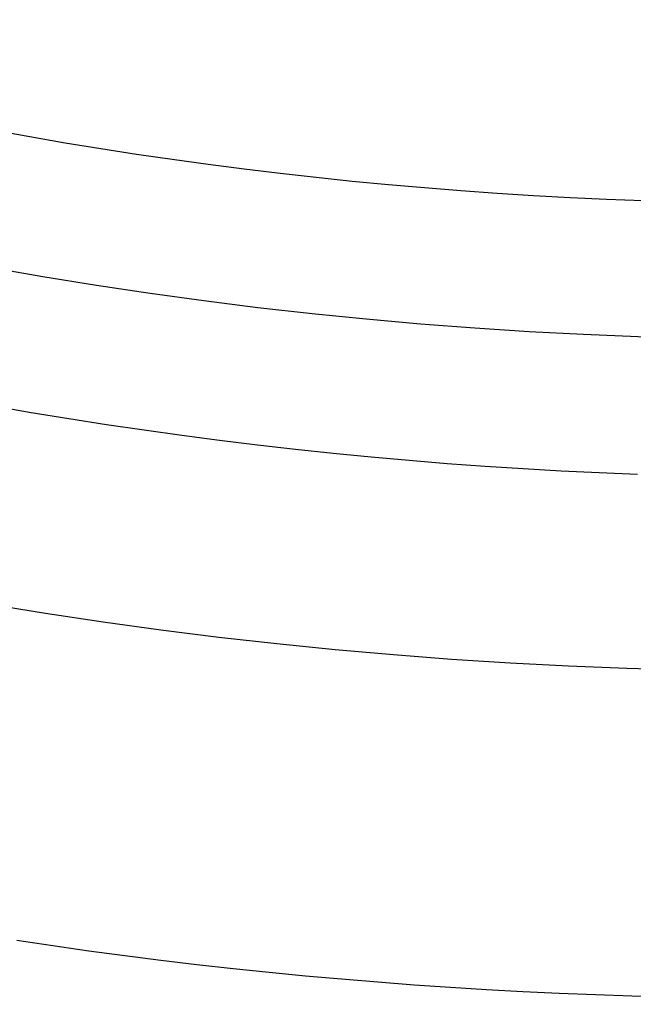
# Model space of a CAD drawing. Extents: x 16051 to 17254, y -2088 to -1046.
# Tile 9 of 62: x 16644.55 to 16650.49, y -1755.53 to -1746. Entities that reach past the tile are written whole.
import ezdxf

# ---------------------------------------------------------------- set-up
doc = ezdxf.new("R2010")
doc.units = 0
doc.layers.get('0').update_dxf_attribs({"linetype": 'CONTINUOUS'})
doc.layers.add('COLOR', color=7, linetype='CONTINUOUS')

msp = doc.modelspace()

# ---------------------------------------------------------------- linework, layer by layer
at = {"extrusion": (0.1124755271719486, -0.1948133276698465, 0.9743700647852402)}
msp.add_lwpolyline([(13532.64591988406, -9598.903855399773), (13532.13537028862, -9598.594887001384), (13531.62682447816, -9598.281222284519), (13531.12034287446, -9597.962880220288), (13530.61598570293, -9597.639880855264), (13530.11381297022, -9597.312245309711), (13529.61388444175, -9596.979995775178), (13529.11625961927, -9596.643155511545), (13528.62099771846, -9596.301748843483), (13528.12815764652, -9595.955801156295), (13527.63779797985, -9595.60533889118), (13527.14997694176, -9595.250389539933), (13526.66475238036, -9594.890981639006), (13526.1821817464, -9594.527144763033), (13525.70232207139, -9594.158909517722), (13525.22522994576, -9593.786307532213), (13524.7509614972, -9593.409371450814), (13524.27957236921, -9593.028134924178), (13523.81111769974, -9592.642632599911), (13523.34565210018, -9592.252900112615), (13522.88322963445, -9591.858974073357), (13522.4239037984, -9591.460892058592), (13521.9677274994, -9591.058692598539), (13521.51475303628, -9590.652415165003), (13521.06503207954, -9590.242100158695), (13520.6186156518, -9589.827788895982), (13520.17555410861, -9589.409523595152), (13519.73589711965, -9588.987347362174), (13519.29969365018, -9588.561304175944), (13518.86699194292, -9588.131438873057), (13518.43783950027, -9587.697797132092), (13518.01228306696, -9587.26042545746), (13517.59036861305, -9586.819371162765), (13517.17214131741, -9586.374682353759), (13516.75764555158, -9585.926407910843), (13516.3469248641, -9585.474597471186), (13515.94002196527, -9585.019301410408), (13515.53697871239, -9584.560570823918), (13515.13783609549, -9584.098457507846), (13514.74263422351, -9583.633013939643), (13514.351412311, -9583.164293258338), (13513.96420866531, -9582.69234924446), (13513.58106067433, -9582.217236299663), (13513.20200479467, -9581.739009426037), (13512.82707654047, -9581.257724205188), (13512.45631047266, -9580.773436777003), (13512.08974018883, -9580.286203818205), (13511.72739831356, -9579.796082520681), (13511.36931648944, -9579.303130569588), (13511.0155253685, -9578.807406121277), (13510.66605460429, -9578.308967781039), (13510.3209328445, -9577.807874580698), (13509.98018772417, -9577.304185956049), (13509.64384585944, -9576.797961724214), (13509.31193284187, -9576.289262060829), (13508.98447323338, -9575.778147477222), (13508.66149056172, -9575.264678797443), (13508.34300731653, -9574.748917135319), (13508.02904494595, -9574.230923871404), (13507.71962385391, -9573.71076062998), (13507.41476339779, -9573.188489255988), (13507.11448188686, -9572.664171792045), (13506.81879658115, -9572.13787045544), (13506.52772369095, -9571.60964761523), (13506.24127837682, -9571.079565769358), (13505.95947475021, -9570.547687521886), (13505.68232587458, -9570.014075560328), (13505.40984376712, -9569.47879263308), (13505.14203940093, -9568.941901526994), (13504.87892270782, -9568.40346504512), (13504.62050258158, -9567.863545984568), (13504.36678688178, -9567.32220711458), (13504.11778243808, -9566.77951115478), (13503.87349505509, -9566.235520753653), (13503.63392951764, -9565.690298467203), (13503.3990895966, -9565.143906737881), (13503.16897805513, -9564.596407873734), (13502.94359665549, -9564.047864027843), (13502.72294616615, -9563.498337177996), (13502.50702636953, -9562.94788910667), (13502.29583607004, -9562.396581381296), (13502.08937310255, -9561.844475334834), (13501.88763434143, -9561.291632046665), (13501.69061570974, -9560.738112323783), (13501.49831218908, -9560.183976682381), (13501.3107178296, -9559.629285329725), (13501.12782576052, -9559.074098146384), (13500.94962820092, -9558.518474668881), (13500.77611647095, -9557.96247407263), (13500.6072810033, -9557.406155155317), (13500.44311135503, -9556.84957632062), (13500.28359621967, -9556.292795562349), (13500.12872343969, -9555.735870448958), (13499.97848001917, -9555.178858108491), (13499.83285213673, -9554.621815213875), (13499.69182515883, -9554.064797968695), (13499.55538365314, -9553.50786209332), (13499.42351140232, -9552.95106281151), (13499.29619141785, -9552.394454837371), (13499.17340595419, -9551.838092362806), (13499.05513652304, -9551.282029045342), (13498.94136390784, -9550.726317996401), (13498.83206817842, -9550.171011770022), (13498.72722870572, -9549.616162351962), (13498.6268241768, -9549.06182114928), (13498.53083260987, -9548.508038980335), (13498.43923136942, -9547.954866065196), (13498.35199718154, -9547.402352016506), (13498.26910614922, -9546.850545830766), (13498.19053376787, -9546.299495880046), (13498.11625494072, -9545.749249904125), (13498.04624399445, -9545.199855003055), (13497.98047469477, -9544.651357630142), (13497.91892026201, -9544.103803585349), (13497.86155338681, -9543.557238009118), (13497.80834624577, -9543.011705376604), (13497.75927051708, -9542.467249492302), (13497.71429739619, -9541.923913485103), (13497.67339761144, -9541.381739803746), (13497.6365414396, -9540.840770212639), (13497.60369872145, -9540.301045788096), (13497.57483887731, -9539.762606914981), (13497.54993092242, -9539.225493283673), (13497.5289434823, -9538.689743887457), (13497.51184480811, -9538.155397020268), (13497.49860279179, -9537.622490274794), (13497.48918498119, -9537.09106054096), (13497.48355859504, -9536.56114400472), (13497.48169053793, -9536.032776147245)], dxfattribs=at)
at = {"extrusion": (0.1124755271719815, -0.194813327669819, 0.974370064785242)}
msp.add_lwpolyline([(13497.48169053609, -9537.311666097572), (13497.48344220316, -9537.823309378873), (13497.48871738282, -9538.336406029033), (13497.49754614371, -9538.850923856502), (13497.50995827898, -9539.366830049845), (13497.52598329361, -9539.88409117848), (13497.54565039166, -9540.402673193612), (13497.56898846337, -9540.922541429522), (13497.59602607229, -9541.443660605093), (13497.62679144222, -9541.965994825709), (13497.66131244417, -9542.489507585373), (13497.69961658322, -9543.01416176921), (13497.74173098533, -9543.539919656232), (13497.78768238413, -9544.066742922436), (13497.83749710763, -9544.594592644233), (13497.89120106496, -9545.123429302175), (13497.948819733, -9545.653212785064), (13498.01037814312, -9546.183902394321), (13498.07590086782, -9546.715456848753), (13498.14541200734, -9547.247834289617), (13498.21893517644, -9547.780992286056), (13498.29649349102, -9548.314887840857), (13498.37810955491, -9548.849477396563), (13498.46380544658, -9549.384716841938), (13498.55360270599, -9549.92056151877), (13498.64752232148, -9550.456966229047), (13498.74558471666, -9550.993885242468), (13498.84780973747, -9551.531272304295), (13498.95421663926, -9552.069080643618), (13499.06482407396, -9552.607262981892), (13499.17965007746, -9553.145771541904), (13499.29871205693, -9553.684558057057), (13499.42202677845, -9554.22357378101), (13499.54961035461, -9554.762769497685), (13499.68147823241, -9555.302095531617), (13499.81764518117, -9555.841501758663), (13499.95812528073, -9556.380937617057), (13500.10293190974, -9556.920352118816), (13500.25207773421, -9557.459693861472), (13500.40557469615, -9557.998911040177), (13500.56343400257, -9558.537951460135), (13500.72566611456, -9559.07676254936), (13500.89228073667, -9559.615291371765), (13501.06328680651, -9560.1534846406), (13501.23869248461, -9560.691288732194), (13501.41850514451, -9561.228649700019), (13501.60273136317, -9561.765513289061), (13501.79137691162, -9562.30182495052), (13501.98444674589, -9562.837529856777), (13502.18194499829, -9563.372572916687), (13502.38387496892, -9563.906898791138), (13502.59023911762, -9564.440451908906), (13502.80103905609, -9564.973176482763), (13503.01627554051, -9565.505016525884), (13503.23594846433, -9566.035915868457), (13503.46005685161, -9566.565818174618), (13503.68859885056, -9567.094666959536), (13503.92157172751, -9567.622405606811), (13504.15897186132, -9568.14897738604), (13504.40079473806, -9568.674325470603), (13504.64703494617, -9569.198392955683), (13504.89768617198, -9569.721122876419), (13505.15274119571, -9570.2424582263), (13505.41219188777, -9570.762341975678), (13505.67602920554, -9571.280717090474), (13505.94424319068, -9571.797526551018), (13506.21682296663, -9572.312713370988), (13506.49375673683, -9572.826220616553), (13506.77503178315, -9573.337991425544), (13507.06063446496, -9573.847969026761), (13507.35055021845, -9574.356096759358), (13507.64476355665, -9574.86231809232), (13507.94325806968, -9575.36657664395), (13508.2460164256, -9575.86881620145), (13508.55302037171, -9576.368980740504), (13508.86425073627, -9576.867014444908), (13509.17968743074, -9577.362861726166), (13509.49930945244, -9577.856467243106), (13509.8230948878, -9578.34777592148), (13510.1510209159, -9578.83673297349), (13510.48306381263, -9579.323283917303), (13510.81919895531, -9579.80737459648), (13511.15940082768, -9580.288951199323), (13511.50364302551, -9580.767960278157), (13511.85189826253, -9581.24434876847), (13512.20413837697, -9581.71806400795), (13512.56033433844, -9582.189053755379), (13512.92045625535, -9582.657266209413), (13513.2844733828, -9583.122650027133), (13513.65235413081, -9583.585154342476), (13514.02406607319, -9584.044728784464), (13514.39957595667, -9584.501323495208), (13514.77884971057, -9584.954889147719), (13515.1618524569, -9585.405376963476), (13515.54854852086, -9585.852738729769), (13515.93890144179, -9586.296926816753), (13516.33287398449, -9586.737894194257), (13516.73042815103, -9587.175594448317), (13517.13152519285, -9587.609981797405), (13517.53612562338, -9588.041011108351), (13517.9441892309, -9588.468637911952), (13518.35567509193, -9588.892818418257), (13518.77054158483, -9589.313509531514), (13519.18874640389, -9589.730668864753), (13519.61024657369, -9590.14425475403), (13520.0349984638, -9590.554226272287), (13520.46295780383, -9590.960543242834), (13520.8940796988, -9591.363166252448), (13521.32831864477, -9591.762056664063), (13521.76562854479, -9592.157176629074), (13522.20596272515, -9592.548489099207), (13522.64927395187, -9592.935957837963), (13523.09551444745, -9593.319547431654), (13523.54463590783, -9593.699223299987), (13523.99658951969, -9594.074951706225), (13524.45132597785, -9594.446699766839), (13524.9087955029, -9594.814435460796), (13525.3689478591, -9595.178127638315), (13525.83173237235, -9595.537746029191), (13526.29709794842, -9595.893261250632), (13526.76499309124, -9596.244644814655), (13527.23536592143, -9596.591869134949), (13527.70816419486, -9596.93490753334), (13528.1833353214, -9597.273734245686), (13528.66082638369, -9597.608324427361), (13529.14058415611, -9597.938654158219), (13529.62255512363, -9598.264700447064), (13530.10668550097, -9598.586441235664), (13530.59292125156, -9598.90385540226)], dxfattribs=at)
at = {"extrusion": (0.1124755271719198, -0.1948133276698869, 0.9743700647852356)}
msp.add_lwpolyline([(13495.1816905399, -9536.032776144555), (13495.18343801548, -9536.552024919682), (13495.18870023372, -9537.072724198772), (13495.19750669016, -9537.59484242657), (13495.20988661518, -9538.118347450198), (13495.22586896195, -9538.643206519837), (13495.24548239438, -9539.169386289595), (13495.26875527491, -9539.696852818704), (13495.29571565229, -9540.225571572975), (13495.32639124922, -9540.755507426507), (13495.36080945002, -9541.286624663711), (13495.39899728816, -9541.818886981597), (13495.44098143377, -9542.352257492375), (13495.48678818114, -9542.886698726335), (13495.53644343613, -9543.42217263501), (13495.58997270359, -9543.958640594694), (13495.64740107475, -9544.496063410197), (13495.70875321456, -9545.03440131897), (13495.77405334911, -9545.573613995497), (13495.84332525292, -9546.113660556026), (13495.91659223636, -9546.654499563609), (13495.99387713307, -9547.196089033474), (13496.0752022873, -9547.738386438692), (13496.16058954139, -9548.281348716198), (13496.25006022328, -9548.82493227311), (13496.34363513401, -9549.369092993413), (13496.44133453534, -9549.913786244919), (13496.54317813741, -9550.458966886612), (13496.64918508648, -9551.004589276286), (13496.75937395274, -9551.550607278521), (13496.87376271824, -9552.096974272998), (13496.99236876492, -9552.643643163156), (13497.11520886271, -9553.190566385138), (13497.24229915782, -9553.737695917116), (13497.37365516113, -9554.284983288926), (13497.50929173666, -9554.832379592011), (13497.64922309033, -9555.379835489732), (13497.79346275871, -9555.927301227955), (13497.94202359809, -9556.474726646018), (13498.09491777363, -9557.022061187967), (13498.25215674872, -9557.569253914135), (13498.4137512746, -9558.116253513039), (13498.57971138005, -9558.66300831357), (13498.75004636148, -9559.20946629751), (13498.92476477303, -9559.75557511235), (13499.10387441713, -9560.301282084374), (13499.28738233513, -9560.846534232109), (13499.47529479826, -9561.391278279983), (13499.66761729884, -9561.935460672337), (13499.86435454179, -9562.47902758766), (13500.06551043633, -9563.021924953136), (13500.27108808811, -9563.56409845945), (13500.48108979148, -9564.10549357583), (13500.6955170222, -9564.646055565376), (13500.9143704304, -9565.18572950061), (13501.13764983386, -9565.724460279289), (13501.36535421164, -9566.262192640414), (13501.59748169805, -9566.7988711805), (13501.83402957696, -9567.334440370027), (13502.07499427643, -9567.868844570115), (13502.32037136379, -9568.402028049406), (13502.57015554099, -9568.933935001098), (13502.82434064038, -9569.464509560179), (13503.08291962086, -9569.993695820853), (13503.34588456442, -9570.521437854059), (13503.61322667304, -9571.047679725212), (13503.88493626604, -9571.572365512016), (13504.16100277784, -9572.095439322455), (13504.44141475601, -9572.61684531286), (13504.72615985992, -9573.136527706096), (13505.01522485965, -9573.654430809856), (13505.3085956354, -9574.170499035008), (13505.60625717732, -9574.684676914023), (13505.90819358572, -9575.196909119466), (13506.2143880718, -9575.707140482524), (13506.5248229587, -9576.21531601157), (13506.83947968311, -9576.721380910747), (13507.15833879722, -9577.22528059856), (13507.48137997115, -9577.726960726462), (13507.80858199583, -9578.226367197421), (13508.13992278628, -9578.723446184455), (13508.47537938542, -9579.218144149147), (13508.81492796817, -9579.71040786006), (13509.15854384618, -9580.20018441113), (13509.50620147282, -9580.687421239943), (13509.85787444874, -9581.172066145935), (13510.21353552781, -9581.65406730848), (13510.5731566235, -9582.133373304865), (13510.93670881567, -9582.609933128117), (13511.30416235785, -9583.083696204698), (13511.6754866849, -9583.554612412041), (13512.05065042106, -9584.022632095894), (13512.42962138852, -9584.48770608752), (13512.81236661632, -9584.949785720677), (13513.19885234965, -9585.408822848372), (13513.58904405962, -9585.86476985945), (13513.98290645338, -9586.317579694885), (13514.38040348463, -9586.767205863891), (13514.78149836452, -9587.213602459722), (13515.18615357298, -9587.656724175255), (13515.5943308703, -9588.09652631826), (13516.0059913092, -9588.5329648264), (13516.42109524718, -9588.965996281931), (13516.83960235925, -9589.3955779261), (13517.26147165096, -9589.821667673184), (13517.68666147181, -9590.244224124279), (13518.11512952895, -9590.66320658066), (13518.54683290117, -9591.07857505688), (13518.98172805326, -9591.490290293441), (13519.41977085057, -9591.898313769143), (13519.86091657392, -9592.302607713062), (13520.30511993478, -9592.70313511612), (13520.75233509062, -9593.099859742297), (13521.20251566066, -9593.492746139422), (13521.65561474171, -9593.881759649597), (13522.1115849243, -9594.26686641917), (13522.57037830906, -9594.648033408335), (13523.03194652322, -9595.025228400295), (13523.49624073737, -9595.39842000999), (13523.96321168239, -9595.767577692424), (13524.43280966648, -9596.13267175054), (13524.90498459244, -9596.493673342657), (13525.37968597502, -9596.85055448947), (13525.85686295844, -9597.203288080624), (13526.33646433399, -9597.551847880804), (13526.81843855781, -9597.896208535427), (13527.30273376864, -9598.236345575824), (13527.78929780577, -9598.57223542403), (13528.27807822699, -9598.903855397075)], dxfattribs=at)
at = {"extrusion": (0.1124755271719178, -0.194813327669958, 0.9743700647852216)}
msp.add_lwpolyline([(13526.43811428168, -9598.90385539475), (13525.97218354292, -9598.56653184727), (13525.50852413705, -9598.225272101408), (13525.0471829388, -9597.880099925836), (13524.58820651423, -9597.531039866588), (13524.13164110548, -9597.178117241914), (13523.67753261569, -9596.821358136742), (13523.22592659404, -9596.460789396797), (13522.77686822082, -9596.096438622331), (13522.33040229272, -9595.72833416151), (13521.8865732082, -9595.356505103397), (13521.44542495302, -9594.980981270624), (13521.00700108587, -9594.601793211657), (13520.57134472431, -9594.218972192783), (13520.13849853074, -9593.83255018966), (13519.70850469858, -9593.44255987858), (13519.2814049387, -9593.049034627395), (13518.85724046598, -9592.652008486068), (13518.43605198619, -9592.25151617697), (13518.01787968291, -9591.847593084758), (13517.60276320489, -9591.440275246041), (13517.19074165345, -9591.029599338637), (13516.78185357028, -9590.61560267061), (13516.3761369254, -9590.198323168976), (13515.97362910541, -9589.777799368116), (13515.574366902, -9589.3540703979), (13515.17838650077, -9588.92717597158), (13514.78572347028, -9588.49715637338), (13514.39641275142, -9588.06405244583), (13514.01048864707, -9587.627905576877), (13513.62798481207, -9587.18875768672), (13513.2489342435, -9586.746651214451), (13512.87336927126, -9586.301629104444), (13512.50132154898, -9585.853734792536), (13512.13282204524, -9585.40301219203), (13511.76790103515, -9584.949505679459), (13511.40658809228, -9584.4932600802), (13511.04891208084, -9584.0343206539), (13510.6949011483, -9583.57273307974), (13510.34458271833, -9583.10854344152), (13509.99798348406, -9582.641798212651), (13509.65512940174, -9582.172544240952), (13509.31604568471, -9581.700828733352), (13508.98075679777, -9581.22669924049), (13508.64928645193, -9580.750203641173), (13508.32165759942, -9580.271390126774), (13507.9978924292, -9579.790307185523), (13507.67801236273, -9579.30700358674), (13507.36203805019, -9578.82152836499), (13507.049989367, -9578.33393080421), (13506.74188541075, -9577.844260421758), (13506.43774449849, -9577.352566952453), (13506.13758416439, -9576.858900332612), (13505.84142115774, -9576.363310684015), (13505.54927144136, -9575.865848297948), (13505.26115019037, -9575.36656361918), (13504.97707179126, -9574.865507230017), (13504.69704984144, -9574.36272983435), (13504.42109714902, -9573.85828224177), (13504.14922573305, -9573.352215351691), (13503.88144682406, -9572.844580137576), (13503.61777086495, -9572.33542763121), (13503.35820751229, -9571.824808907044), (13503.10276563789, -9571.312775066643), (13502.85145333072, -9570.799377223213), (13502.60427789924, -9570.28466648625), (13502.36124587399, -9569.76869394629), (13502.12236301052, -9569.251510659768), (13501.88763429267, -9568.733167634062), (13501.65706393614, -9568.213715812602), (13501.43065539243, -9567.693206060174), (13501.20841135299, -9567.171689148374), (13500.99033375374, -9566.649215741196), (13500.77642377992, -9566.125836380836), (13500.56668187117, -9565.601601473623), (13500.36110772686, -9565.076561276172), (13500.15970031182, -9564.550765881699), (13499.96245786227, -9564.024265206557), (13499.76937789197, -9563.497108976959), (13499.58045719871, -9562.969346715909), (13499.39569187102, -9562.441027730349), (13499.21507729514, -9561.912201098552), (13499.03860816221, -9561.3829156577), (13498.86627847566, -9560.853219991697), (13498.69808155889, -9560.32316241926), (13498.53401006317, -9559.792790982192), (13498.37405597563, -9559.262153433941), (13498.21821062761, -9558.731297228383), (13498.06646470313, -9558.20026950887), (13497.91880824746, -9557.66911709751), (13497.77523067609, -9557.137886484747), (13497.63572078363, -9556.606623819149), (13497.50026675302, -9556.07537489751), (13497.36885616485, -9555.54418515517), (13497.24147600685, -9555.01309965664), (13497.1181126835, -9554.482163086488), (13496.99875202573, -9553.95141974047), (13496.88337930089, -9553.420913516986), (13496.77197922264, -9552.89068790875), (13496.6645359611, -9552.360785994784), (13496.56103315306, -9551.831250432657), (13496.46145391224, -9551.30212345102), (13496.3657808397, -9550.773446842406), (13496.2739960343, -9550.245261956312), (13496.18608110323, -9549.717609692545), (13496.10201717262, -9549.190530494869), (13496.02178489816, -9548.664064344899), (13495.94536447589, -9548.1382507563), (13495.87273565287, -9547.613128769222), (13495.80387773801, -9547.08873694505), (13495.73876961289, -9546.565113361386), (13495.6773897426, -9546.042295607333), (13495.6197161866, -9545.520320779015), (13495.56572660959, -9544.9992254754), (13495.51539829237, -9544.479045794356), (13495.46870814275, -9543.959817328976), (13495.42563270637, -9543.441575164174), (13495.38614817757, -9542.92435387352), (13495.35023041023, -9542.40818751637), (13495.31785492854, -9541.893109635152), (13495.28899693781, -9541.37915325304), (13495.26363133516, -9540.866350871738), (13495.24173272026, -9540.354734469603), (13495.2232754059, -9539.844335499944), (13495.20823342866, -9539.3351848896), (13495.19658055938, -9538.82731303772), (13495.18829031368, -9538.320749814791), (13495.18333596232, -9537.81552456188), (13495.18169054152, -9537.311666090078)], dxfattribs=at)
for points in [[(16650.52823649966, -1750.402472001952), (16650.15961551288, -1750.387909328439), (16649.79112470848, -1750.37026636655), (16649.42278691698, -1750.349551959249), (16649.05462496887, -1750.325774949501), (16648.68666169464, -1750.298944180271), (16648.31891992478, -1750.269068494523), (16647.95142248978, -1750.236156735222), (16647.58419222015, -1750.200217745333), (16647.21725194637, -1750.161260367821), (16646.85062449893, -1750.119293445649), (16646.48433270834, -1750.074325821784), (16646.11839940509, -1750.02636633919), (16645.75284741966, -1749.975423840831), (16645.38769958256, -1749.921507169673), (16645.02297872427, -1749.86462516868), (16644.65870767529, -1749.804786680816), (16644.29490926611, -1749.742000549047)], [(16644.52095109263, -1754.911834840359), (16644.86896570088, -1754.963382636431), (16645.21734969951, -1755.012431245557), (16645.56608540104, -1755.058982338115), (16645.91515511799, -1755.103037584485), (16646.26454116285, -1755.144598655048), (16646.61422584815, -1755.183667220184), (16646.96419148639, -1755.220244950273), (16647.31442039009, -1755.254333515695), (16647.66489487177, -1755.285934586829), (16648.01559724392, -1755.315049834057), (16648.36650981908, -1755.341680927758), (16648.71761490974, -1755.365829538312), (16649.06889482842, -1755.387497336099), (16649.42033188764, -1755.4066859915), (16649.7719083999, -1755.423397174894), (16650.12360667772, -1755.437632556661), (16650.47540903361, -1755.449393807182), (16650.82729778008, -1755.458682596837)]]:
    msp.add_lwpolyline(points)
for centre, radius, start, end in [((16652.00356566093, -1705.267930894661, 89.37470231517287), 73.2424557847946, 210.0000000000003, 30.00000000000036), ((16652.00356564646, -1705.267930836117, 88.63012703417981), 71.4445795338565, 210.0000000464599, 29.99999995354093), ((16652.00356566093, -1705.267930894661, 89.05580518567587), 71.21139006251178, 209.9999999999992, 29.99999999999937), ((16652.00356566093, -1705.267930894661, 245.6831232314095), 65.00000000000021, 209.9999999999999, 29.99999999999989), ((16652.00356566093, -1705.267930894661, 245.6831232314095), 64.00000000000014, 210.0000000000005, 30.00000000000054), ((16652.00356566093, -1705.267930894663, 211.3914713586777), 58.01326896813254, 209.999999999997, 30.00000000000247), ((16652.00356566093, -1705.267930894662, 212.0545527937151), 57.26209357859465, 209.9999999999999, 30.00000000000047), ((16652.00356566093, -1705.267930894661, 67.12500292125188), 53.5819397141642, 210.0000000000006, 30.00000000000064), ((16652.00356566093, -1705.267930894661, 65.62055118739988), 53.5819397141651, 210.0000000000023, 30.00000000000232), ((16652.00356566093, -1705.267930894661, 67.12500292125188), 52.0912327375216, 210.0000000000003, 30.00000000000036), ((16652.00356566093, -1705.267930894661, 77.62500292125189), 52.09123273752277, 210.0000000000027, 30.00000000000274), ((16652.00356566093, -1705.267930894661, 105.1250029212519), 43.8181587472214, 209.9999999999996, 29.99999999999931), ((16652.00356566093, -1705.267930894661, 52.53957701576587), 42.50584972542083, 210, 30.00000000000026), ((16652.00356566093, -1705.267930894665, 88.12500292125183), 70.93945536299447, 254.9999999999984, 345.0000000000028), ((16652.00356566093, -1705.267930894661, 68.68735261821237), 73.24245578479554, 211.1713425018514, 311.592304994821), ((16652.00356566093, -1705.267930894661, 67.93735261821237), 70.94245578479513, 213.8367835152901, 313.7266063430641), ((16652.00356566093, -1705.267930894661, 62.12500292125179), 51.59084318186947, 235.7142857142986, 263.8752647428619)]:
    msp.add_arc(centre, radius, start, end)
at = {"extrusion": (0, 0, -1)}
for centre, radius, start, end in [((-16652.00356566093, -1705.267930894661, -89.37470231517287), 70.94245578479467, 149.9999999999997, 329.9999999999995), ((-16652.00356566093, -1705.267930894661, -46.50000292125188), 70.94245578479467, 149.9999999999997, 329.9999999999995), ((-16652.00356566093, -1705.267930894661, -259.6250029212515), 65.00000000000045, 150.0000000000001, 329.9999999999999), ((-16652.00356566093, -1705.267930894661, -259.6250029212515), 64, 149.9999999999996, 329.9999999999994), ((-16652.00356566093, -1705.267930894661, -88.12500292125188), 52.09123273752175, 149.9999999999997, 329.9999999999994), ((-16652.00356566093, -1705.267930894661, -62.12500292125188), 47.0345567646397, 150.0000000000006, 330.0000000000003), ((-16652.00356566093, -1705.267930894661, -199.6250029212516), 39.9999999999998, 150.0000000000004, 330.0000000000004)]:
    msp.add_arc(centre, radius, start, end, dxfattribs=at)
at = {"extrusion": (0.1124756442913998, -0.1948133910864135, 0.9743700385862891)}
msp.add_arc((13568.79471238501, -9536.96570124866, 2269.111408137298), 56.00000007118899, 207.7144765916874, 237.6076173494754, dxfattribs=at)
at = {"extrusion": (-0.1124755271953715, 0.19481332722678, -0.9743700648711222)}
msp.add_arc((-13568.7977426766, -9536.96187922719, -2269.934260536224), 56.00000464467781, 302.3923655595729, 332.2855001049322, dxfattribs=at)
at = {"layer": 'COLOR', "extrusion": (0, 0, -1)}
for centre, radius, start, end in [((-16652.00357279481, -1705.267947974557, 10.54089386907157), 152.392098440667, 333.3815781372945, 153.3815781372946), ((-16652.00357279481, -1705.267947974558, -33.3991820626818), 73.00000000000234, 63.38157813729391, 243.3815781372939), ((-16652.00357279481, -1705.267947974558, -43.50000292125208), 75.00000000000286, 63.38157813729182, 243.3815781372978), ((-16652.00357279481, -1705.267947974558, -32.97295255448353), 75.00000000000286, 63.38157813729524, 243.3815781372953), ((-16652.00357279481, -1705.267947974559, -43.50000292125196), 73.00000000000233, 63.3815781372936, 243.3815781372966), ((-16652.00357279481, -1705.267947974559, -43.50000292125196), 73.00000000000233, 63.3815781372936, 243.3815781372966), ((-16652.00357279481, -1705.267947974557, 10.54089386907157), 152.3920984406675, 153.3815781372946, 333.3815781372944), ((-16652.00357279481, -1705.267947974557, -43.50000292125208), 75.0000000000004, 243.3815781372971, 63.38157813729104), ((-16652.00357279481, -1705.267947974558, -32.97295255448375), 74.99999999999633, 243.3815781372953, 63.38157813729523), ((-16652.00357279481, -1705.267947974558, -33.39918206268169), 72.99999999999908, 243.3815781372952, 63.38157813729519), ((-16652.0035727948, -1705.267947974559, -43.50000292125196), 73.00000000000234, 243.3815781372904, 63.38157813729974), ((-16652.0035727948, -1705.267947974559, -43.50000292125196), 73.00000000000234, 243.3815781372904, 63.38157813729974), ((-16652.00357279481, -1705.267947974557, -18.68835025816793), 83.81579491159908, 153.3815781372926, 333.3815781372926), ((-16652.00357279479, -1705.267947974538, -26.2000005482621), 61.09154780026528, 153.381578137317, 333.3815781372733), ((-16652.01167515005, -1705.263905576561, -28.2000005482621), 59.50000000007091, 153.3815781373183, 333.3815781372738), ((-16652.01167515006, -1705.263905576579, -27.2000005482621), 59.50000000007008, 153.3815781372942, 333.3815781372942), ((-16652.00357279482, -1705.26794797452, -22.44590218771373), 75.00000000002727, 243.3815781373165, 333.3815781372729)]:
    msp.add_arc(centre, radius, start, end, dxfattribs=at)
at = {"layer": 'COLOR'}
for centre, radius, start, end in [((16652.00357279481, -1705.267947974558, -35.79999945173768), 153, 26.61842186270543, 206.618421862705), ((16652.00357279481, -1705.267947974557, -11.46081713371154), 152.9999999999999, 26.61842186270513, 206.6184218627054), ((16652.00357279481, -1705.267947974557, -23.63040829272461), 153.0000000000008, 26.61842186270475, 206.6184218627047), ((16652.00357279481, -1705.267947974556, -10.90949982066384), 152.834295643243, 26.61842186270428, 206.6184218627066), ((16652.00357279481, -1705.267947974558, -35.79999945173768), 150, 26.61842186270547, 206.618421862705), ((16652.00357279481, -1705.267947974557, -11.46081713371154), 153, 206.6184218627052, 26.6184218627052), ((16652.00357279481, -1705.267947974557, -35.79999945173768), 153, 206.6184218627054, 26.61842186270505), ((16652.00357279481, -1705.267947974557, -23.63040829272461), 153.0000000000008, 206.618421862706, 26.61842186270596), ((16652.00357279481, -1705.267947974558, -10.90949982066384), 152.8342956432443, 206.6184218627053, 26.61842186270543), ((16652.00357279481, -1705.267947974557, -35.79999945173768), 150, 206.6184218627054, 26.61842186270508), ((16652.01167515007, -1705.263905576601, 26.2000005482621), 59.50000000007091, 206.6184218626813, 26.61842186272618)]:
    msp.add_arc(centre, radius, start, end, dxfattribs=at)

doc.saveas('drawing.dxf')
